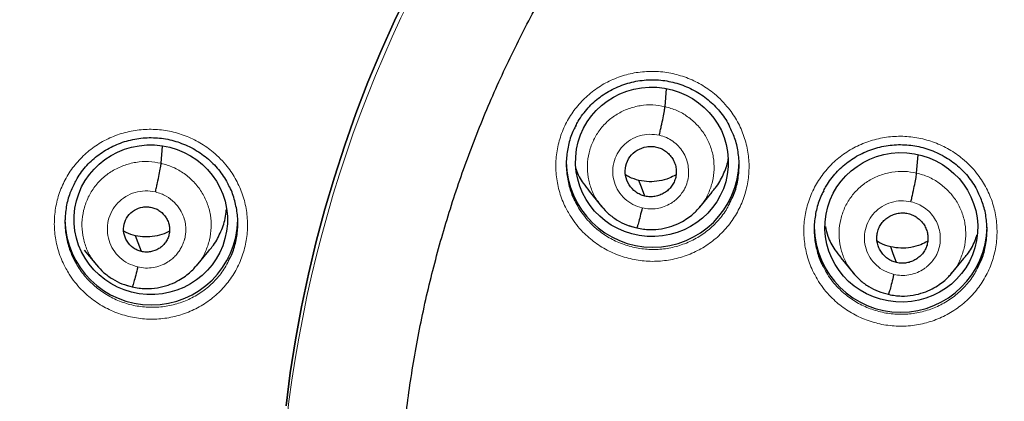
# Model space of a CAD drawing. Header units: millimetres. Extents: x 8 to 2385, y 12 to 2606.
# Tile 116 of 156: x 1029 to 1048, y 1865 to 1872. Entities that reach past the tile are written whole.
import ezdxf

# ---------------------------------------------------------------- set-up
doc = ezdxf.new("R2010")
doc.units = ezdxf.units.MM

msp = doc.modelspace()

# ---------------------------------------------------------------- linework, layer by layer
at = {"color": 7, "linetype": 'Continuous', "lineweight": 30}
for p, q in [((1041.481, 1870.583), (1041.512, 1870.934)), ((1031.568, 1869.467), (1031.598, 1869.803)), ((1046.431, 1869.274), (1046.463, 1869.631)), ((1039.986, 1868.915), (1040.233, 1868.617)), ((1042.164, 1868.603), (1042.409, 1868.897)), ((1040.226, 1868.626), (1040.241, 1868.61)), ((1040.243, 1868.612), (1040.237, 1868.621)), ((1030.055, 1867.756), (1030.295, 1867.466)), ((1032.265, 1867.448), (1032.51, 1867.741)), ((1044.937, 1867.605), (1045.183, 1867.307)), ((1047.114, 1867.296), (1047.36, 1867.59)), ((1030.288, 1867.474), (1030.304, 1867.458)), ((1030.307, 1867.46), (1030.299, 1867.469)), ((1045.176, 1867.317), (1045.191, 1867.3)), ((1045.194, 1867.303), (1045.187, 1867.311))]:
    msp.add_line(p, q, dxfattribs=at)
at = {"color": 252, "linetype": 'Continuous', "lineweight": 0}
for p, q in [((1040.263, 1868.588), (1040.243, 1868.612)), ((1040.919, 1868.193), (1040.776, 1868.241)), ((1030.326, 1867.435), (1030.307, 1867.46)), ((1045.213, 1867.278), (1045.194, 1867.303)), ((1030.996, 1867.032), (1030.851, 1867.08)), ((1045.87, 1866.884), (1045.726, 1866.932))]:
    msp.add_line(p, q, dxfattribs=at)
at = {"color": 7, "linetype": 'Continuous', "lineweight": 30, "flags": 128}
for points in [[(1034.026, 1864.689), (1034.11, 1865.343), (1034.211, 1865.993), (1034.329, 1866.641), (1034.465, 1867.286), (1034.618, 1867.927), (1034.788, 1868.564), (1034.976, 1869.196), (1035.18, 1869.824), (1035.401, 1870.445), (1035.638, 1871.061), (1035.892, 1871.671), (1036.162, 1872.273), (1036.449, 1872.869)], [(1036.449, 1872.869), (1036.162, 1872.273), (1035.892, 1871.671), (1035.638, 1871.061), (1035.401, 1870.445), (1035.18, 1869.824), (1034.976, 1869.196), (1034.788, 1868.564), (1034.618, 1867.927), (1034.465, 1867.286), (1034.329, 1866.641), (1034.211, 1865.993), (1034.11, 1865.343), (1034.026, 1864.689)], [(1041.086, 1868.82), (1041.021, 1868.994), (1040.969, 1869.131)], [(1031.18, 1867.73), (1031.114, 1867.904), (1031.063, 1868.041)], [(1046.037, 1867.511), (1045.971, 1867.685), (1045.92, 1867.822)]]:
    msp.add_lwpolyline(points, dxfattribs=at)
at = {"color": 252, "linetype": 'Continuous', "lineweight": 0}
msp.add_arc((1059.33, 1861.516), 25.456, 359.9768, 180.2565, dxfattribs=at)
at = {"color": 7, "linetype": 'Continuous', "lineweight": 30}
for centre, start, end in [((1041.239, 1869.515), 180.8352, 359.1648), ((1031.377, 1868.378), 180.834, 359.166), ((1046.116, 1868.236), 180.8347, 359.1653)]:
    msp.add_arc(centre, 1.7, start, end, dxfattribs=at)
for centre, major_axis, ratio in [((1041.224, 1869.496), (1.5, -0.098), 0.9788), ((1031.364, 1868.356), (1.507, -0.078), 0.976572), ((1046.129, 1868.205), (1.499, -0.109), 0.979049)]:
    msp.add_ellipse(centre, major_axis=major_axis, ratio=ratio, dxfattribs=at)
at = {"color": 252, "linetype": 'Continuous', "lineweight": 0}
for points, knots in [([(1059.487, 1910.611), (1058.096, 1910.576), (1055.312, 1910.506), (1051.169, 1909.942), (1047.092, 1909.047), (1043.111, 1907.795), (1039.259, 1906.204), (1035.565, 1904.284), (1032.058, 1902.052), (1028.766, 1899.524), (1025.715, 1896.72), (1022.928, 1893.663), (1020.427, 1890.375), (1018.233, 1886.884), (1016.361, 1883.216), (1014.826, 1879.399), (1013.643, 1875.465), (1012.814, 1871.443), (1012.365, 1867.366), (1012.247, 1863.658), (1012.443, 1861.329), (1012.525, 1860.362)], [0, 0, 0, 0, 0.053447, 0.106895, 0.160342, 0.21379, 0.267237, 0.320685, 0.374132, 0.42758, 0.481027, 0.534475, 0.587922, 0.641369, 0.694817, 0.748264, 0.801712, 0.855159, 0.908607, 0.962054, 1, 1, 1, 1]), ([(1039.626, 1868.417), (1039.584, 1868.488), (1039.489, 1868.651), (1039.39, 1868.929), (1039.332, 1869.241), (1039.329, 1869.558), (1039.38, 1869.87), (1039.484, 1870.169), (1039.637, 1870.446), (1039.836, 1870.694), (1040.074, 1870.906), (1040.345, 1871.074), (1040.641, 1871.196), (1040.954, 1871.266), (1041.275, 1871.285), (1041.595, 1871.249), (1041.905, 1871.162), (1042.195, 1871.024), (1042.426, 1870.864), (1042.602, 1870.701), (1042.76, 1870.522), (1042.914, 1870.289), (1043.043, 1869.998), (1043.119, 1869.69), (1043.143, 1869.374), (1043.111, 1869.059), (1043.028, 1868.754), (1042.892, 1868.468), (1042.711, 1868.208), (1042.486, 1867.982), (1042.227, 1867.797), (1041.939, 1867.657), (1041.631, 1867.567), (1041.312, 1867.529), (1040.991, 1867.544), (1040.676, 1867.613), (1040.377, 1867.731), (1040.103, 1867.898), (1039.892, 1868.081), (1039.735, 1868.257), (1039.662, 1868.364), (1039.626, 1868.417)], [0, 0, 0, 0, 0.021002, 0.047855, 0.074709, 0.10155, 0.128391, 0.155223, 0.182054, 0.208881, 0.235708, 0.262539, 0.28937, 0.316211, 0.343053, 0.369906, 0.396759, 0.423621, 0.450482, 0.467277, 0.484072, 0.510918, 0.537764, 0.56461, 0.591457, 0.618295, 0.645132, 0.671961, 0.69879, 0.725618, 0.752445, 0.779279, 0.806113, 0.832958, 0.859803, 0.88666, 0.913516, 0.940379, 0.967242, 0.983621, 1, 1, 1, 1]), ([(1040.237, 1868.621), (1040.204, 1868.661), (1040.118, 1868.763), (1040.026, 1868.957), (1039.961, 1869.19), (1039.947, 1869.432), (1039.979, 1869.672), (1040.057, 1869.901), (1040.178, 1870.111), (1040.339, 1870.293), (1040.534, 1870.44), (1040.755, 1870.546), (1040.992, 1870.608), (1041.239, 1870.627), (1041.4, 1870.598), (1041.481, 1870.583)], [0, 0, 0, 0, 0.0505045, 0.1296459, 0.2087194, 0.2877517, 0.366889, 0.4460258, 0.5250571, 0.6041303, 0.6832716, 0.7624224, 0.8416024, 0.9207492, 1, 1, 1, 1]), ([(1041.481, 1870.583), (1041.559, 1870.561), (1041.717, 1870.516), (1041.929, 1870.39), (1042.115, 1870.23), (1042.265, 1870.038), (1042.375, 1869.821), (1042.439, 1869.586), (1042.453, 1869.345), (1042.421, 1869.105), (1042.341, 1868.877), (1042.255, 1868.711), (1042.184, 1868.634), (1042.168, 1868.617)], [0, 0, 0, 0, 0.097275, 0.194422, 0.291609, 0.388761, 0.485901, 0.582959, 0.679965, 0.777101, 0.874236, 0.971241, 1, 1, 1, 1]), ([(1029.759, 1867.286), (1029.717, 1867.358), (1029.622, 1867.522), (1029.523, 1867.801), (1029.466, 1868.113), (1029.465, 1868.429), (1029.516, 1868.741), (1029.621, 1869.039), (1029.775, 1869.316), (1029.974, 1869.562), (1030.213, 1869.772), (1030.484, 1869.939), (1030.781, 1870.059), (1031.094, 1870.128), (1031.415, 1870.144), (1031.735, 1870.107), (1032.045, 1870.018), (1032.335, 1869.878), (1032.565, 1869.717), (1032.741, 1869.553), (1032.899, 1869.373), (1033.052, 1869.139), (1033.18, 1868.848), (1033.255, 1868.539), (1033.278, 1868.224), (1033.246, 1867.909), (1033.161, 1867.605), (1033.025, 1867.32), (1032.843, 1867.061), (1032.618, 1866.837), (1032.358, 1866.652), (1032.07, 1866.515), (1031.762, 1866.426), (1031.443, 1866.39), (1031.121, 1866.407), (1030.807, 1866.477), (1030.508, 1866.597), (1030.234, 1866.766), (1030.024, 1866.949), (1029.867, 1867.126), (1029.795, 1867.233), (1029.759, 1867.286)], [0, 0, 0, 0, 0.021162, 0.048012, 0.074861, 0.101685, 0.128509, 0.155318, 0.182126, 0.208935, 0.235744, 0.262569, 0.289395, 0.316245, 0.343095, 0.369969, 0.396842, 0.423726, 0.45061, 0.467437, 0.484264, 0.511098, 0.537932, 0.564766, 0.5916, 0.618418, 0.645236, 0.672043, 0.69885, 0.725662, 0.752475, 0.779307, 0.80614, 0.832998, 0.859857, 0.886735, 0.913613, 0.940497, 0.967381, 0.98369, 1, 1, 1, 1]), ([(1041.032, 1868.588), (1040.969, 1868.608), (1040.845, 1868.647), (1040.685, 1868.763), (1040.559, 1868.913), (1040.477, 1869.09), (1040.445, 1869.281), (1040.464, 1869.475), (1040.533, 1869.656), (1040.647, 1869.813), (1040.8, 1869.936), (1040.979, 1870.015), (1041.174, 1870.049), (1041.303, 1870.029), (1041.368, 1870.019)], [0, 0, 0, 0, 0.083334, 0.166666, 0.249998, 0.333328, 0.416663, 0.5, 0.583334, 0.666673, 0.750002, 0.833335, 0.916665, 1, 1, 1, 1]), ([(1041.368, 1870.019), (1041.415, 1870.005), (1041.509, 1869.979), (1041.636, 1869.904), (1041.747, 1869.808), (1041.837, 1869.693), (1041.902, 1869.563), (1041.939, 1869.423), (1041.949, 1869.278), (1041.933, 1869.134), (1041.894, 1869.016), (1041.855, 1868.943), (1041.833, 1868.908), (1041.821, 1868.891), (1041.812, 1868.879), (1041.805, 1868.87), (1041.797, 1868.859), (1041.775, 1868.83), (1041.734, 1868.785), (1041.682, 1868.738), (1041.635, 1868.703), (1041.566, 1868.659), (1041.466, 1868.61), (1041.324, 1868.573), (1041.177, 1868.562), (1041.08, 1868.579), (1041.032, 1868.588)], [0, 0, 0, 0, 0.062594, 0.124976, 0.187336, 0.249629, 0.311863, 0.374268, 0.436884, 0.499536, 0.562181, 0.597225, 0.606401, 0.615575, 0.624744, 0.62538, 0.629906, 0.642055, 0.673378, 0.707889, 0.732587, 0.749884, 0.812382, 0.874899, 0.937373, 1, 1, 1, 1]), ([(1044.502, 1867.142), (1044.46, 1867.213), (1044.366, 1867.375), (1044.267, 1867.653), (1044.21, 1867.964), (1044.208, 1868.281), (1044.259, 1868.593), (1044.364, 1868.891), (1044.517, 1869.169), (1044.716, 1869.416), (1044.954, 1869.628), (1045.226, 1869.796), (1045.522, 1869.918), (1045.836, 1869.989), (1046.157, 1870.007), (1046.477, 1869.971), (1046.786, 1869.884), (1047.076, 1869.746), (1047.307, 1869.586), (1047.482, 1869.424), (1047.64, 1869.244), (1047.794, 1869.011), (1047.922, 1868.721), (1047.998, 1868.413), (1048.021, 1868.097), (1047.989, 1867.783), (1047.905, 1867.477), (1047.769, 1867.191), (1047.587, 1866.931), (1047.362, 1866.706), (1047.103, 1866.52), (1046.814, 1866.381), (1046.507, 1866.29), (1046.187, 1866.253), (1045.866, 1866.268), (1045.552, 1866.336), (1045.253, 1866.455), (1044.979, 1866.622), (1044.768, 1866.805), (1044.611, 1866.981), (1044.538, 1867.089), (1044.502, 1867.142)], [0, 0, 0, 0, 0.020829, 0.04768, 0.074531, 0.101375, 0.128219, 0.155057, 0.181895, 0.20873, 0.235565, 0.262402, 0.289239, 0.316081, 0.342923, 0.369772, 0.396621, 0.423475, 0.450329, 0.46711, 0.483892, 0.510739, 0.537585, 0.564432, 0.591279, 0.618121, 0.644963, 0.6718, 0.698637, 0.725472, 0.752307, 0.779145, 0.805983, 0.832827, 0.859672, 0.886522, 0.913373, 0.940228, 0.967083, 0.983541, 1, 1, 1, 1]), ([(1030.299, 1867.469), (1030.266, 1867.51), (1030.179, 1867.614), (1030.085, 1867.812), (1030.019, 1868.049), (1030.004, 1868.296), (1030.037, 1868.54), (1030.116, 1868.774), (1030.24, 1868.988), (1030.404, 1869.173), (1030.603, 1869.322), (1030.828, 1869.43), (1031.07, 1869.492), (1031.322, 1869.511), (1031.486, 1869.482), (1031.568, 1869.467)], [0, 0, 0, 0, 0.050297, 0.129456, 0.208546, 0.287595, 0.366749, 0.445904, 0.524953, 0.604044, 0.683203, 0.762371, 0.841568, 0.920732, 1, 1, 1, 1]), ([(1031.568, 1869.467), (1031.649, 1869.444), (1031.809, 1869.397), (1032.026, 1869.269), (1032.215, 1869.106), (1032.369, 1868.909), (1032.48, 1868.687), (1032.545, 1868.449), (1032.56, 1868.202), (1032.527, 1867.957), (1032.446, 1867.726), (1032.358, 1867.556), (1032.285, 1867.478), (1032.268, 1867.459)], [0, 0, 0, 0, 0.09721, 0.194294, 0.291417, 0.388505, 0.485582, 0.582575, 0.679517, 0.776588, 0.87366, 0.970602, 1, 1, 1, 1]), ([(1045.187, 1867.311), (1045.154, 1867.351), (1045.069, 1867.452), (1044.977, 1867.646), (1044.912, 1867.879), (1044.897, 1868.121), (1044.93, 1868.361), (1045.007, 1868.59), (1045.128, 1868.801), (1045.29, 1868.982), (1045.485, 1869.13), (1045.706, 1869.236), (1045.943, 1869.298), (1046.189, 1869.317), (1046.351, 1869.289), (1046.431, 1869.274)], [0, 0, 0, 0, 0.050449, 0.129595, 0.208673, 0.28771, 0.366852, 0.445993, 0.525029, 0.604107, 0.683253, 0.762409, 0.841593, 0.920744, 1, 1, 1, 1]), ([(1046.431, 1869.274), (1046.51, 1869.252), (1046.667, 1869.207), (1046.88, 1869.081), (1047.065, 1868.922), (1047.216, 1868.73), (1047.325, 1868.512), (1047.389, 1868.278), (1047.404, 1868.037), (1047.372, 1867.797), (1047.292, 1867.569), (1047.206, 1867.403), (1047.135, 1867.326), (1047.118, 1867.309)], [0, 0, 0, 0, 0.097269, 0.194409, 0.291589, 0.388735, 0.485869, 0.582919, 0.679919, 0.777048, 0.874176, 0.971175, 1, 1, 1, 1]), ([(1031.108, 1867.426), (1031.044, 1867.447), (1030.915, 1867.487), (1030.75, 1867.607), (1030.62, 1867.762), (1030.535, 1867.945), (1030.502, 1868.143), (1030.521, 1868.342), (1030.593, 1868.53), (1030.711, 1868.692), (1030.868, 1868.818), (1031.054, 1868.9), (1031.255, 1868.934), (1031.389, 1868.913), (1031.456, 1868.903)], [0, 0, 0, 0, 0.083335, 0.166666, 0.249998, 0.333328, 0.416666, 0.5, 0.583337, 0.666672, 0.750002, 0.833334, 0.916665, 1, 1, 1, 1]), ([(1031.456, 1868.903), (1031.493, 1868.892), (1031.567, 1868.873), (1031.697, 1868.808), (1031.83, 1868.706), (1031.945, 1868.561), (1032.015, 1868.416), (1032.049, 1868.28), (1032.056, 1868.178), (1032.053, 1868.108), (1032.048, 1868.063), (1032.042, 1868.024), (1032.036, 1867.994), (1032.026, 1867.958), (1032.009, 1867.904), (1031.978, 1867.832), (1031.933, 1867.752), (1031.888, 1867.691), (1031.847, 1867.644), (1031.814, 1867.611), (1031.777, 1867.578), (1031.736, 1867.547), (1031.665, 1867.5), (1031.559, 1867.449), (1031.413, 1867.411), (1031.26, 1867.398), (1031.159, 1867.417), (1031.108, 1867.426)], [0, 0, 0, 0, 0.048261, 0.094122, 0.178955, 0.254892, 0.321867, 0.379898, 0.428911, 0.450059, 0.468971, 0.485652, 0.500098, 0.507883, 0.532169, 0.571589, 0.606265, 0.647584, 0.665966, 0.685396, 0.705874, 0.727408, 0.750009, 0.811445, 0.873576, 0.936363, 1, 1, 1, 1]), ([(1045.982, 1867.279), (1045.92, 1867.299), (1045.795, 1867.337), (1045.635, 1867.453), (1045.51, 1867.603), (1045.428, 1867.78), (1045.395, 1867.971), (1045.414, 1868.164), (1045.483, 1868.346), (1045.598, 1868.503), (1045.75, 1868.626), (1045.929, 1868.705), (1046.125, 1868.739), (1046.254, 1868.719), (1046.319, 1868.71)], [0, 0, 0, 0, 0.083334, 0.166665, 0.249998, 0.333328, 0.416663, 0.5, 0.583334, 0.666673, 0.750003, 0.833335, 0.916666, 1, 1, 1, 1]), ([(1046.319, 1868.71), (1046.366, 1868.696), (1046.46, 1868.67), (1046.587, 1868.595), (1046.697, 1868.499), (1046.787, 1868.384), (1046.852, 1868.254), (1046.89, 1868.114), (1046.9, 1867.969), (1046.883, 1867.825), (1046.845, 1867.707), (1046.806, 1867.634), (1046.783, 1867.6), (1046.771, 1867.582), (1046.763, 1867.571), (1046.756, 1867.562), (1046.748, 1867.551), (1046.725, 1867.522), (1046.685, 1867.477), (1046.633, 1867.43), (1046.585, 1867.394), (1046.517, 1867.35), (1046.417, 1867.302), (1046.275, 1867.264), (1046.127, 1867.253), (1046.031, 1867.27), (1045.982, 1867.279)], [0, 0, 0, 0, 0.062595, 0.124977, 0.187336, 0.24963, 0.311864, 0.374268, 0.436884, 0.499537, 0.562182, 0.597225, 0.606402, 0.615575, 0.624744, 0.62538, 0.629907, 0.642056, 0.673378, 0.707882, 0.732577, 0.749884, 0.812382, 0.874899, 0.937372, 1, 1, 1, 1]), ([(1039.729, 1868.69), (1039.752, 1868.645), (1039.801, 1868.549), (1039.9, 1868.415), (1040.039, 1868.256), (1040.228, 1868.094), (1040.473, 1867.944), (1040.741, 1867.838), (1041.022, 1867.776), (1041.309, 1867.763), (1041.595, 1867.796), (1041.87, 1867.877), (1042.128, 1868.001), (1042.36, 1868.167), (1042.558, 1868.37), (1042.692, 1868.548), (1042.743, 1868.662), (1042.756, 1868.691)], [0, 0, 0, 0, 0.040616, 0.087244, 0.133873, 0.210352, 0.286831, 0.363287, 0.439743, 0.516168, 0.592592, 0.668982, 0.745372, 0.821741, 0.89811, 0.974482, 1, 1, 1, 1]), ([(1029.867, 1867.552), (1029.89, 1867.51), (1029.957, 1867.384), (1030.105, 1867.195), (1030.313, 1866.998), (1030.553, 1866.839), (1030.816, 1866.721), (1031.095, 1866.649), (1031.382, 1866.623), (1031.669, 1866.645), (1031.948, 1866.714), (1032.21, 1866.829), (1032.449, 1866.985), (1032.656, 1867.18), (1032.808, 1867.37), (1032.872, 1867.502), (1032.895, 1867.549)], [0, 0, 0, 0, 0.0386811, 0.1151996, 0.1917186, 0.2682344, 0.3447505, 0.4213179, 0.4978853, 0.5744745, 0.6510634, 0.7276141, 0.8041643, 0.880633, 0.9571012, 1, 1, 1, 1]), ([(1044.605, 1867.412), (1044.628, 1867.368), (1044.677, 1867.273), (1044.775, 1867.14), (1044.913, 1866.981), (1045.103, 1866.818), (1045.348, 1866.668), (1045.615, 1866.562), (1045.896, 1866.5), (1046.183, 1866.487), (1046.469, 1866.52), (1046.744, 1866.601), (1047.002, 1866.725), (1047.235, 1866.891), (1047.434, 1867.094), (1047.568, 1867.273), (1047.62, 1867.388), (1047.633, 1867.418)], [0, 0, 0, 0, 0.0395345, 0.0863781, 0.1332216, 0.2096571, 0.2860927, 0.362513, 0.4389333, 0.5153358, 0.5917382, 0.6681219, 0.7445054, 0.8208794, 0.8972532, 0.9736307, 1, 1, 1, 1])]:
    msp.add_open_spline(points, degree=3, knots=knots, dxfattribs=at)
at = {"color": 7, "linetype": 'Continuous', "lineweight": 30}
for points, knots in [([(1059.487, 1910.623), (1059.266, 1910.624), (1058.562, 1910.629), (1057.385, 1910.587), (1055.969, 1910.502), (1054.586, 1910.376), (1053.238, 1910.214), (1051.926, 1910.019), (1050.65, 1909.795), (1049.392, 1909.539), (1048.154, 1909.253), (1046.938, 1908.94), (1045.763, 1908.605), (1044.631, 1908.252), (1043.54, 1907.883), (1042.4, 1907.468), (1041.22, 1907.005), (1040.01, 1906.49), (1038.866, 1905.967), (1037.785, 1905.439), (1036.767, 1904.91), (1035.826, 1904.393), (1034.96, 1903.89), (1034.164, 1903.406), (1033.417, 1902.932), (1032.719, 1902.471), (1031.896, 1901.905), (1030.957, 1901.225), (1029.912, 1900.422), (1028.929, 1899.621), (1028.005, 1898.827), (1027.139, 1898.042), (1026.327, 1897.27), (1025.589, 1896.532), (1024.917, 1895.833), (1024.305, 1895.169), (1023.714, 1894.504), (1023.126, 1893.816), (1022.528, 1893.085), (1021.928, 1892.321), (1021.329, 1891.523), (1020.734, 1890.693), (1020.134, 1889.816), (1019.534, 1888.893), (1018.934, 1887.921), (1018.339, 1886.9), (1017.751, 1885.83), (1017.163, 1884.691), (1016.584, 1883.488), (1016.023, 1882.231), (1015.496, 1880.95), (1015.005, 1879.648), (1014.551, 1878.327), (1014.126, 1876.957), (1013.735, 1875.537), (1013.383, 1874.069), (1013.079, 1872.584), (1012.857, 1871.271), (1012.698, 1870.136), (1012.586, 1869.182), (1012.495, 1868.224), (1012.424, 1867.267), (1012.375, 1866.329), (1012.346, 1865.43), (1012.334, 1864.584), (1012.336, 1863.791), (1012.351, 1863.053), (1012.374, 1862.372), (1012.405, 1861.748), (1012.44, 1861.181), (1012.478, 1860.666), (1012.506, 1860.339), (1012.52, 1860.185)], [0, 0, 0, 0, 0.008492, 0.027008, 0.045137, 0.062878, 0.08023, 0.097189, 0.113755, 0.129924, 0.146436, 0.162509, 0.178141, 0.193331, 0.208078, 0.222382, 0.239946, 0.256796, 0.272935, 0.288367, 0.303095, 0.317125, 0.329717, 0.341695, 0.353066, 0.363834, 0.374004, 0.391629, 0.408607, 0.424945, 0.440648, 0.45572, 0.470164, 0.483982, 0.4961, 0.507694, 0.518903, 0.530537, 0.542728, 0.555481, 0.568181, 0.581396, 0.59513, 0.609384, 0.62416, 0.639461, 0.655287, 0.671639, 0.689315, 0.707214, 0.725198, 0.743263, 0.761404, 0.77962, 0.799171, 0.818799, 0.838501, 0.858275, 0.870742, 0.883236, 0.895757, 0.908306, 0.920692, 0.932393, 0.94338, 0.953654, 0.963217, 0.97207, 0.980075, 0.987398, 0.994039, 1, 1, 1, 1]), ([(1014.802, 1869.304), (1014.803, 1869.308), (1014.845, 1869.585), (1014.944, 1870.134), (1015.099, 1870.95), (1015.272, 1871.763), (1015.46, 1872.573), (1015.663, 1873.379), (1015.882, 1874.181), (1016.115, 1874.979), (1016.364, 1875.773), (1016.628, 1876.562), (1016.907, 1877.345), (1017.201, 1878.124), (1017.51, 1878.897), (1017.833, 1879.665), (1018.171, 1880.426), (1018.524, 1881.181), (1018.89, 1881.929), (1019.271, 1882.671), (1019.666, 1883.405), (1020.075, 1884.132), (1020.497, 1884.851), (1020.934, 1885.563), (1021.383, 1886.266), (1021.846, 1886.961), (1022.323, 1887.647), (1022.812, 1888.325), (1023.314, 1888.993), (1023.828, 1889.652), (1024.356, 1890.302), (1024.895, 1890.941), (1025.446, 1891.571), (1026.01, 1892.191), (1026.585, 1892.8), (1027.171, 1893.398), (1027.769, 1893.986), (1028.378, 1894.562), (1028.998, 1895.127), (1029.629, 1895.681), (1030.27, 1896.223), (1030.921, 1896.753), (1031.582, 1897.271), (1032.253, 1897.777), (1032.933, 1898.271), (1033.623, 1898.751), (1034.321, 1899.22), (1035.029, 1899.675), (1035.745, 1900.117), (1036.469, 1900.546), (1037.202, 1900.962), (1037.942, 1901.364), (1038.69, 1901.752), (1039.445, 1902.127), (1040.207, 1902.488), (1040.975, 1902.835), (1041.75, 1903.167), (1042.532, 1903.486), (1043.319, 1903.789), (1044.112, 1904.079), (1044.91, 1904.354), (1045.714, 1904.614), (1046.522, 1904.859), (1047.335, 1905.089), (1048.152, 1905.305), (1048.973, 1905.505), (1049.798, 1905.691), (1050.626, 1905.861), (1051.457, 1906.016), (1052.291, 1906.156), (1053.127, 1906.28), (1053.966, 1906.389), (1054.806, 1906.483), (1055.649, 1906.561), (1056.492, 1906.624), (1057.337, 1906.671), (1058.182, 1906.702), (1058.899, 1906.717), (1059.334, 1906.718), (1059.487, 1906.718)], [0, 0, 0, 0, 0.00018, 0.013417, 0.026654, 0.039891, 0.053129, 0.066366, 0.079603, 0.09284, 0.106077, 0.119314, 0.132551, 0.145788, 0.159025, 0.172262, 0.185499, 0.198735, 0.211972, 0.225208, 0.238445, 0.251681, 0.264918, 0.278154, 0.29139, 0.304626, 0.317863, 0.331099, 0.344335, 0.35757, 0.370806, 0.384042, 0.397278, 0.410513, 0.423749, 0.436984, 0.450219, 0.463455, 0.47669, 0.489925, 0.50316, 0.516395, 0.52963, 0.542865, 0.556099, 0.569334, 0.582569, 0.595803, 0.609037, 0.622272, 0.635506, 0.64874, 0.661975, 0.675209, 0.688443, 0.701677, 0.714911, 0.728145, 0.741379, 0.754613, 0.767846, 0.78108, 0.794314, 0.807547, 0.820781, 0.834015, 0.847248, 0.860482, 0.873715, 0.886949, 0.900182, 0.913415, 0.926649, 0.939882, 0.953116, 0.966349, 0.979582, 0.992816, 1, 1, 1, 1]), ([(1036.293, 1863.54), (1036.296, 1863.596), (1036.313, 1863.849), (1036.359, 1864.297), (1036.43, 1864.886), (1036.518, 1865.473), (1036.621, 1866.057), (1036.741, 1866.638), (1036.875, 1867.216), (1037.025, 1867.79), (1037.19, 1868.361), (1037.37, 1868.927), (1037.566, 1869.488), (1037.776, 1870.044), (1038.001, 1870.594), (1038.241, 1871.138), (1038.495, 1871.676), (1038.763, 1872.207), (1039.045, 1872.732), (1039.341, 1873.248), (1039.651, 1873.757), (1039.975, 1874.258), (1040.312, 1874.75), (1040.661, 1875.234), (1041.024, 1875.708), (1041.399, 1876.173), (1041.786, 1876.628), (1042.185, 1877.074), (1042.596, 1877.508), (1043.019, 1877.932), (1043.452, 1878.345), (1043.897, 1878.747), (1044.352, 1879.137), (1044.817, 1879.515), (1045.292, 1879.882), (1045.777, 1880.236), (1046.271, 1880.577), (1046.774, 1880.906), (1047.285, 1881.221), (1047.805, 1881.524), (1048.333, 1881.812), (1048.868, 1882.088), (1049.411, 1882.349), (1049.96, 1882.597), (1050.515, 1882.83), (1051.077, 1883.049), (1051.644, 1883.253), (1052.217, 1883.443), (1052.794, 1883.618), (1053.376, 1883.778), (1053.962, 1883.924), (1054.551, 1884.054), (1055.144, 1884.169), (1055.74, 1884.268), (1056.338, 1884.353), (1056.938, 1884.422), (1057.54, 1884.476), (1058.143, 1884.514), (1058.747, 1884.536), (1059.351, 1884.544), (1059.955, 1884.535), (1060.559, 1884.512), (1061.162, 1884.472), (1061.763, 1884.418), (1062.363, 1884.347), (1062.961, 1884.262), (1063.557, 1884.161), (1064.08, 1884.059), (1064.403, 1883.988), (1064.531, 1883.959)], [0, 0, 0, 0, 0.00428, 0.019461, 0.034641, 0.049822, 0.065002, 0.080183, 0.095362, 0.110542, 0.125722, 0.140901, 0.156079, 0.171258, 0.186436, 0.201613, 0.21679, 0.231967, 0.247143, 0.262319, 0.277494, 0.292668, 0.307842, 0.323016, 0.338188, 0.353361, 0.368532, 0.383704, 0.398874, 0.414044, 0.429213, 0.444382, 0.45955, 0.474718, 0.489885, 0.505051, 0.520217, 0.535383, 0.550547, 0.565712, 0.580876, 0.596039, 0.611202, 0.626364, 0.641526, 0.656688, 0.671849, 0.68701, 0.702171, 0.717331, 0.732491, 0.747651, 0.76281, 0.77797, 0.793129, 0.808287, 0.823446, 0.838605, 0.853763, 0.868922, 0.88408, 0.899239, 0.914397, 0.929555, 0.944714, 0.959873, 0.975031, 0.99019, 1, 1, 1, 1]), ([(1039.726, 1870.204), (1039.741, 1870.234), (1039.782, 1870.314), (1039.862, 1870.432), (1039.964, 1870.558), (1040.077, 1870.672), (1040.201, 1870.773), (1040.334, 1870.863), (1040.477, 1870.941), (1040.628, 1871.005), (1040.786, 1871.055), (1040.947, 1871.091), (1041.111, 1871.11), (1041.274, 1871.114), (1041.436, 1871.102), (1041.596, 1871.074), (1041.753, 1871.032), (1041.907, 1870.975), (1042.056, 1870.903), (1042.197, 1870.818), (1042.328, 1870.72), (1042.449, 1870.611), (1042.558, 1870.492), (1042.653, 1870.362), (1042.718, 1870.261), (1042.746, 1870.201), (1042.752, 1870.19)], [0, 0, 0, 0, 0.028308, 0.072676, 0.116558, 0.159776, 0.202626, 0.245921, 0.289731, 0.333896, 0.378224, 0.422469, 0.466437, 0.510014, 0.55308, 0.596265, 0.639843, 0.683728, 0.727799, 0.771896, 0.81585, 0.859557, 0.902886, 0.946091, 0.989719, 1, 1, 1, 1]), ([(1041.368, 1870.019), (1041.375, 1870.048), (1041.388, 1870.107), (1041.415, 1870.226), (1041.444, 1870.366), (1041.466, 1870.481), (1041.477, 1870.551), (1041.479, 1870.573), (1041.481, 1870.583)], [0, 0, 0, 0, 0.12549, 0.250403, 0.500055, 0.749716, 0.874605, 1, 1, 1, 1]), ([(1039.728, 1870.206), (1039.712, 1870.178), (1039.649, 1870.069), (1039.583, 1869.857), (1039.535, 1869.579), (1039.538, 1869.295), (1039.591, 1869.017), (1039.658, 1868.814), (1039.717, 1868.711), (1039.729, 1868.69)], [0, 0, 0, 0, 0.060622, 0.23943, 0.418308, 0.597186, 0.776149, 0.955113, 1, 1, 1, 1]), ([(1042.756, 1868.691), (1042.785, 1868.747), (1042.856, 1868.887), (1042.918, 1869.131), (1042.947, 1869.412), (1042.925, 1869.695), (1042.863, 1869.959), (1042.786, 1870.118), (1042.751, 1870.192)], [0, 0, 0, 0, 0.120354, 0.301159, 0.481965, 0.662833, 0.843702, 1, 1, 1, 1]), ([(1029.864, 1869.07), (1029.881, 1869.102), (1029.922, 1869.182), (1030.003, 1869.301), (1030.105, 1869.426), (1030.218, 1869.538), (1030.342, 1869.639), (1030.476, 1869.728), (1030.619, 1869.805), (1030.77, 1869.869), (1030.928, 1869.918), (1031.089, 1869.952), (1031.253, 1869.971), (1031.416, 1869.974), (1031.578, 1869.961), (1031.738, 1869.933), (1031.895, 1869.889), (1032.049, 1869.831), (1032.197, 1869.759), (1032.338, 1869.673), (1032.469, 1869.575), (1032.59, 1869.465), (1032.698, 1869.345), (1032.793, 1869.215), (1032.857, 1869.116), (1032.884, 1869.058), (1032.889, 1869.048)], [0, 0, 0, 0, 0.0291671, 0.0735697, 0.1174894, 0.1607495, 0.2036398, 0.24698, 0.2908351, 0.3350473, 0.3794265, 0.4237275, 0.4677564, 0.5113986, 0.5545267, 0.5977662, 0.6413927, 0.6853219, 0.7294334, 0.7735672, 0.8175575, 0.861301, 0.9046649, 0.94789, 0.9915343, 1, 1, 1, 1]), ([(1041.086, 1868.82), (1041.055, 1868.829), (1040.991, 1868.848), (1040.878, 1868.917), (1040.764, 1869.038), (1040.69, 1869.223), (1040.697, 1869.42), (1040.779, 1869.601), (1040.927, 1869.734), (1041.084, 1869.792), (1041.216, 1869.804), (1041.281, 1869.793), (1041.314, 1869.787)], [0, 0, 0, 0, 0.0628369, 0.1255408, 0.2508342, 0.3755282, 0.5000029, 0.6244748, 0.7491664, 0.8744598, 0.9371636, 1, 1, 1, 1]), ([(1041.314, 1869.787), (1041.345, 1869.778), (1041.409, 1869.759), (1041.494, 1869.708), (1041.568, 1869.642), (1041.628, 1869.564), (1041.673, 1869.477), (1041.7, 1869.383), (1041.706, 1869.285), (1041.694, 1869.189), (1041.662, 1869.097), (1041.613, 1869.012), (1041.547, 1868.94), (1041.468, 1868.881), (1041.379, 1868.838), (1041.283, 1868.812), (1041.184, 1868.803), (1041.119, 1868.814), (1041.086, 1868.82)], [0, 0, 0, 0, 0.062618, 0.125103, 0.187766, 0.250502, 0.313065, 0.375352, 0.437609, 0.500003, 0.562395, 0.62465, 0.686936, 0.749499, 0.812234, 0.874898, 0.937383, 1, 1, 1, 1]), ([(1044.602, 1868.924), (1044.619, 1868.956), (1044.66, 1869.036), (1044.741, 1869.156), (1044.843, 1869.281), (1044.956, 1869.395), (1045.08, 1869.496), (1045.214, 1869.586), (1045.357, 1869.664), (1045.508, 1869.728), (1045.666, 1869.778), (1045.827, 1869.813), (1045.991, 1869.833), (1046.154, 1869.836), (1046.316, 1869.824), (1046.476, 1869.797), (1046.633, 1869.755), (1046.787, 1869.697), (1046.935, 1869.626), (1047.076, 1869.541), (1047.208, 1869.443), (1047.328, 1869.334), (1047.437, 1869.214), (1047.532, 1869.085), (1047.596, 1868.985), (1047.624, 1868.925), (1047.629, 1868.915)], [0, 0, 0, 0, 0.029252, 0.073621, 0.117501, 0.160716, 0.203564, 0.246854, 0.290659, 0.334818, 0.379138, 0.423372, 0.467328, 0.510892, 0.553946, 0.59712, 0.640688, 0.684566, 0.72863, 0.772721, 0.816669, 0.86037, 0.903694, 0.946898, 0.990528, 1, 1, 1, 1]), ([(1042.403, 1868.902), (1042.428, 1868.928), (1042.521, 1869.028), (1042.628, 1869.241), (1042.71, 1869.437), (1042.724, 1869.545), (1042.725, 1869.554)], [0, 0, 0, 0, 0.143517, 0.554268, 0.965568, 1, 1, 1, 1]), ([(1031.456, 1868.903), (1031.463, 1868.932), (1031.476, 1868.991), (1031.502, 1869.109), (1031.532, 1869.25), (1031.553, 1869.365), (1031.565, 1869.434), (1031.567, 1869.456), (1031.568, 1869.467)], [0, 0, 0, 0, 0.1257859, 0.2507837, 0.5001931, 0.7495431, 0.87443, 1, 1, 1, 1]), ([(1039.732, 1869.356), (1039.734, 1869.352), (1039.761, 1869.25), (1039.845, 1869.098), (1039.951, 1868.969), (1039.992, 1868.919)], [0, 0, 0, 0, 0.025055, 0.619969, 1, 1, 1, 1]), ([(1040.969, 1869.131), (1040.904, 1869.148), (1040.81, 1869.173), (1040.728, 1869.224), (1040.704, 1869.24)], [0, 0, 0, 0, 0.695977, 1, 1, 1, 1]), ([(1041.697, 1869.24), (1041.652, 1869.216), (1041.549, 1869.161), (1041.369, 1869.115), (1041.168, 1869.096), (1041.035, 1869.119), (1040.969, 1869.131)], [0, 0, 0, 0, 0.201638, 0.468078, 0.733758, 1, 1, 1, 1]), ([(1046.319, 1868.71), (1046.325, 1868.739), (1046.339, 1868.798), (1046.365, 1868.916), (1046.395, 1869.057), (1046.416, 1869.172), (1046.428, 1869.241), (1046.43, 1869.263), (1046.431, 1869.274)], [0, 0, 0, 0, 0.1253944, 0.2502819, 0.5000192, 0.749781, 0.8746657, 1, 1, 1, 1]), ([(1029.864, 1869.073), (1029.828, 1868.999), (1029.752, 1868.841), (1029.69, 1868.576), (1029.669, 1868.295), (1029.697, 1868.013), (1029.765, 1867.775), (1029.827, 1867.622), (1029.861, 1867.562), (1029.867, 1867.552)], [0, 0, 0, 0, 0.155804, 0.333965, 0.512125, 0.690239, 0.868354, 0.979317, 1, 1, 1, 1]), ([(1032.895, 1867.549), (1032.915, 1867.586), (1032.98, 1867.704), (1033.043, 1867.926), (1033.083, 1868.205), (1033.074, 1868.488), (1033.012, 1868.764), (1032.948, 1868.954), (1032.893, 1869.042), (1032.888, 1869.05)], [0, 0, 0, 0, 0.079189, 0.259842, 0.440359, 0.620877, 0.801393, 0.98191, 1, 1, 1, 1]), ([(1044.604, 1868.926), (1044.589, 1868.899), (1044.526, 1868.791), (1044.46, 1868.58), (1044.412, 1868.302), (1044.414, 1868.018), (1044.467, 1867.74), (1044.535, 1867.537), (1044.593, 1867.433), (1044.605, 1867.412)], [0, 0, 0, 0, 0.058773, 0.237713, 0.416695, 0.595677, 0.774706, 0.953735, 1, 1, 1, 1]), ([(1047.633, 1867.418), (1047.661, 1867.473), (1047.732, 1867.611), (1047.794, 1867.855), (1047.824, 1868.136), (1047.802, 1868.418), (1047.74, 1868.683), (1047.663, 1868.843), (1047.628, 1868.917)], [0, 0, 0, 0, 0.11842, 0.2993192, 0.4802185, 0.6611534, 0.8420886, 1, 1, 1, 1]), ([(1031.18, 1867.73), (1031.151, 1867.738), (1031.094, 1867.755), (1030.992, 1867.817), (1030.89, 1867.926), (1030.823, 1868.092), (1030.829, 1868.27), (1030.903, 1868.432), (1031.037, 1868.552), (1031.177, 1868.604), (1031.296, 1868.615), (1031.355, 1868.604), (1031.384, 1868.599)], [0, 0, 0, 0, 0.062837, 0.125544, 0.25084, 0.375529, 0.499999, 0.62447, 0.74916, 0.874456, 0.937163, 1, 1, 1, 1]), ([(1031.384, 1868.599), (1031.413, 1868.591), (1031.47, 1868.574), (1031.572, 1868.512), (1031.654, 1868.424), (1031.708, 1868.319), (1031.732, 1868.235), (1031.738, 1868.147), (1031.726, 1868.06), (1031.698, 1867.978), (1031.654, 1867.902), (1031.594, 1867.837), (1031.5, 1867.767), (1031.387, 1867.725), (1031.268, 1867.714), (1031.209, 1867.725), (1031.18, 1867.73)], [0, 0, 0, 0, 0.062686, 0.125241, 0.250236, 0.312866, 0.375218, 0.43754, 0.5, 0.56246, 0.624782, 0.687134, 0.749764, 0.874759, 0.937314, 1, 1, 1, 1]), ([(1032.505, 1867.746), (1032.529, 1867.772), (1032.624, 1867.873), (1032.735, 1868.089), (1032.828, 1868.334), (1032.845, 1868.493), (1032.851, 1868.549)], [0, 0, 0, 0, 0.119456, 0.464037, 0.809078, 1, 1, 1, 1]), ([(1040.241, 1868.61), (1040.283, 1868.563), (1040.372, 1868.464), (1040.537, 1868.345), (1040.723, 1868.248), (1040.857, 1868.214), (1040.925, 1868.197)], [0, 0, 0, 0, 0.231123, 0.488502, 0.744578, 1, 1, 1, 1]), ([(1040.924, 1868.196), (1040.968, 1868.187), (1041.052, 1868.169), (1041.216, 1868.158), (1041.406, 1868.172), (1041.61, 1868.224), (1041.781, 1868.297), (1041.919, 1868.379), (1042.028, 1868.463), (1042.11, 1868.541), (1042.154, 1868.592), (1042.173, 1868.615)], [0, 0, 0, 0, 0.095658, 0.186564, 0.354821, 0.505724, 0.639238, 0.75532, 0.854058, 0.935555, 1, 1, 1, 1]), ([(1041.032, 1868.588), (1041.018, 1868.531), (1040.991, 1868.417), (1040.956, 1868.287), (1040.933, 1868.211), (1040.928, 1868.206), (1040.926, 1868.204)], [0, 0, 0, 0, 0.291394, 0.583755, 0.875768, 1, 1, 1, 1]), ([(1046.037, 1867.511), (1046.005, 1867.52), (1045.942, 1867.538), (1045.857, 1867.59), (1045.783, 1867.655), (1045.722, 1867.733), (1045.677, 1867.821), (1045.65, 1867.915), (1045.644, 1868.012), (1045.657, 1868.108), (1045.688, 1868.201), (1045.737, 1868.285), (1045.803, 1868.357), (1045.883, 1868.416), (1045.971, 1868.459), (1046.067, 1868.486), (1046.166, 1868.495), (1046.231, 1868.483), (1046.264, 1868.478)], [0, 0, 0, 0, 0.062617, 0.125101, 0.187763, 0.250498, 0.313063, 0.375351, 0.437609, 0.500002, 0.562395, 0.624651, 0.686938, 0.749502, 0.812237, 0.8749, 0.937383, 1, 1, 1, 1]), ([(1046.264, 1868.478), (1046.296, 1868.469), (1046.359, 1868.45), (1046.444, 1868.398), (1046.518, 1868.333), (1046.579, 1868.255), (1046.624, 1868.168), (1046.651, 1868.074), (1046.657, 1867.977), (1046.644, 1867.88), (1046.613, 1867.788), (1046.564, 1867.704), (1046.497, 1867.631), (1046.418, 1867.573), (1046.329, 1867.529), (1046.234, 1867.503), (1046.135, 1867.494), (1046.069, 1867.505), (1046.037, 1867.511)], [0, 0, 0, 0, 0.062617, 0.125101, 0.187763, 0.250498, 0.313063, 0.375351, 0.437609, 0.500002, 0.562395, 0.624651, 0.686938, 0.749502, 0.812237, 0.8749, 0.937383, 1, 1, 1, 1]), ([(1031.063, 1868.041), (1031, 1868.057), (1030.92, 1868.077), (1030.851, 1868.12), (1030.836, 1868.13)], [0, 0, 0, 0, 0.781752, 1, 1, 1, 1]), ([(1031.733, 1868.132), (1031.698, 1868.114), (1031.606, 1868.066), (1031.443, 1868.026), (1031.251, 1868.008), (1031.126, 1868.03), (1031.063, 1868.041)], [0, 0, 0, 0, 0.17374, 0.449492, 0.72446, 1, 1, 1, 1]), ([(1044.635, 1868.221), (1044.65, 1868.158), (1044.689, 1867.996), (1044.794, 1867.787), (1044.901, 1867.659), (1044.942, 1867.609)], [0, 0, 0, 0, 0.282902, 0.72073, 1, 1, 1, 1]), ([(1047.354, 1867.595), (1047.378, 1867.621), (1047.471, 1867.721), (1047.56, 1867.878), (1047.603, 1868.014), (1047.615, 1868.053)], [0, 0, 0, 0, 0.197845, 0.765797, 1, 1, 1, 1]), ([(1045.92, 1867.822), (1045.854, 1867.839), (1045.76, 1867.864), (1045.678, 1867.915), (1045.653, 1867.931)], [0, 0, 0, 0, 0.691605, 1, 1, 1, 1]), ([(1046.648, 1867.931), (1046.603, 1867.907), (1046.499, 1867.852), (1046.32, 1867.806), (1046.118, 1867.787), (1045.986, 1867.81), (1045.92, 1867.822)], [0, 0, 0, 0, 0.201657, 0.468089, 0.733761, 1, 1, 1, 1]), ([(1030.304, 1867.458), (1030.347, 1867.41), (1030.438, 1867.309), (1030.606, 1867.188), (1030.795, 1867.088), (1030.933, 1867.053), (1031.001, 1867.035)], [0, 0, 0, 0, 0.230612, 0.488106, 0.744355, 1, 1, 1, 1]), ([(1031.001, 1867.035), (1031.045, 1867.025), (1031.131, 1867.007), (1031.298, 1866.995), (1031.492, 1867.009), (1031.699, 1867.062), (1031.872, 1867.136), (1032.013, 1867.22), (1032.122, 1867.306), (1032.205, 1867.385), (1032.249, 1867.437), (1032.268, 1867.459)], [0, 0, 0, 0, 0.096069, 0.187331, 0.356085, 0.507181, 0.640625, 0.756448, 0.854813, 0.935929, 1, 1, 1, 1]), ([(1031.108, 1867.426), (1031.095, 1867.369), (1031.067, 1867.255), (1031.032, 1867.125), (1031.009, 1867.049), (1031.004, 1867.044), (1031.003, 1867.043)], [0, 0, 0, 0, 0.290888, 0.583477, 0.875823, 1, 1, 1, 1]), ([(1045.191, 1867.3), (1045.233, 1867.254), (1045.322, 1867.155), (1045.487, 1867.036), (1045.673, 1866.939), (1045.808, 1866.905), (1045.875, 1866.888)], [0, 0, 0, 0, 0.231097, 0.488491, 0.744572, 1, 1, 1, 1]), ([(1045.875, 1866.887), (1045.918, 1866.878), (1046.003, 1866.86), (1046.167, 1866.849), (1046.357, 1866.863), (1046.56, 1866.916), (1046.731, 1866.989), (1046.87, 1867.071), (1046.978, 1867.155), (1047.061, 1867.233), (1047.104, 1867.284), (1047.124, 1867.307)], [0, 0, 0, 0, 0.095638, 0.186526, 0.354759, 0.50565, 0.639163, 0.755255, 0.854009, 0.935527, 1, 1, 1, 1]), ([(1045.982, 1867.279), (1045.969, 1867.222), (1045.941, 1867.108), (1045.906, 1866.977), (1045.883, 1866.902), (1045.878, 1866.896), (1045.877, 1866.895)], [0, 0, 0, 0, 0.291127, 0.582977, 0.874455, 1, 1, 1, 1])]:
    msp.add_open_spline(points, degree=3, knots=knots, dxfattribs=at)

doc.saveas('drawing.dxf')
